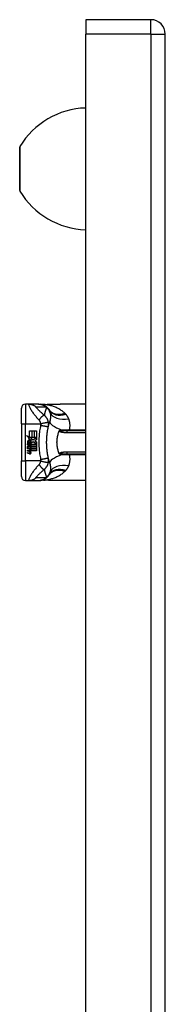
# Model space of a CAD drawing. Header units: inches. Extents: x 3.4 to 95.3, y 5.8 to 50.1.
# Tile 69 of 83: x 26.9 to 28.4, y 28.3 to 38.2. Entities that reach past the tile are written whole.
import ezdxf

# ---------------------------------------------------------------- set-up
doc = ezdxf.new("R2010")
doc.units = ezdxf.units.IN
doc.header["$MEASUREMENT"] = 0
doc.layers.add('Visible Edges(ANSI)', color=7, linetype='Continuous', lineweight=25)
doc.layers.add('Visible Tangent Edges(ANSI)', color=7, linetype='Continuous', lineweight=25)

msp = doc.modelspace()

# ---------------------------------------------------------------- linework, layer by layer
at = {"layer": 'Visible Edges(ANSI)'}
for p, q in [((28.2445, 38.1717), (27.5905, 38.1717)), ((27.5905, 38.1717), (27.5905, 38.0257)), ((27.5905, 18.5147), (27.5905, 38.0257)), ((28.3905, 18.5147), (28.3905, 38.0257)), ((26.9275, 36.4549), (26.9275, 36.8884)), ((26.9457, 34.1087), (26.9457, 34.2661)), ((27.0176, 34.3055), (26.985, 34.3055)), ((27.118, 34.3055), (27.0176, 34.3055)), ((27.1204, 34.3055), (27.118, 34.3055)), ((27.5905, 34.3055), (27.3346, 34.3055)), ((26.9457, 34.1087), (26.9457, 33.7346)), ((26.995, 33.9888), (27.0268, 33.9723)), ((27.0258, 33.9596), (26.995, 33.9888)), ((27.0268, 34.0369), (27.0482, 34.0369)), ((27.0268, 33.9723), (27.0268, 34.0369)), ((27.029, 33.9711), (27.0486, 33.9609)), ((27.0482, 33.9711), (27.029, 33.9711)), ((27.0482, 34.0369), (27.0482, 33.9711)), ((27.0512, 34.0369), (27.0726, 34.0369)), ((27.0512, 33.9711), (27.0512, 34.0369)), ((27.0726, 33.9711), (27.0512, 33.9711)), ((27.0606, 33.9465), (27.0964, 33.9711)), ((27.0726, 34.0369), (27.0726, 33.9711)), ((27.0754, 33.9711), (27.0754, 34.0369)), ((27.0754, 34.0369), (27.0968, 34.0369)), ((27.0964, 33.9711), (27.0754, 33.9711)), ((27.0968, 34.0369), (27.0968, 33.9477)), ((27.5905, 34.0358), (27.4031, 34.0358)), ((27.0046, 33.9067), (27.0232, 33.8903)), ((27.0046, 33.8959), (27.0046, 33.9067)), ((27.0176, 33.8869), (27.0046, 33.8959)), ((27.0046, 33.8803), (27.0176, 33.8853)), ((27.0046, 33.8695), (27.0046, 33.8803)), ((27.0233, 33.8785), (27.0046, 33.8695)), ((27.0046, 33.8649), (27.041, 33.8585)), ((27.0046, 33.8561), (27.0046, 33.8649)), ((27.0124, 33.9103), (27.0064, 33.9103)), ((27.0163, 33.9583), (27.0258, 33.9596)), ((27.0457, 33.9373), (27.0163, 33.9583)), ((27.0176, 33.8853), (27.0176, 33.8869)), ((27.0204, 33.9059), (27.0204, 33.9303)), ((27.0232, 33.8903), (27.041, 33.8995)), ((27.041, 33.8623), (27.0233, 33.8785)), ((27.0264, 33.9293), (27.0264, 33.9133)), ((27.041, 33.8887), (27.0287, 33.8835)), ((27.0287, 33.8835), (27.0287, 33.8821)), ((27.0287, 33.8821), (27.041, 33.8732)), ((27.0311, 33.8821), (27.0429, 33.8871)), ((27.0968, 33.8821), (27.0311, 33.8821)), ((27.036, 33.8793), (27.0968, 33.8793)), ((27.0429, 33.8743), (27.036, 33.8793)), ((27.038, 33.9327), (27.0457, 33.9373)), ((27.041, 33.8995), (27.041, 33.8887)), ((27.041, 33.8732), (27.041, 33.8623)), ((27.0486, 33.9609), (27.0419, 33.9596)), ((27.0419, 33.9596), (27.0606, 33.9465)), ((27.0429, 33.9021), (27.0959, 33.9021)), ((27.0429, 33.8871), (27.0429, 33.9021)), ((27.0429, 33.8595), (27.0429, 33.8743)), ((27.0633, 33.9265), (27.0434, 33.9127)), ((27.0959, 33.9021), (27.0633, 33.9265)), ((27.0968, 33.9477), (27.0794, 33.936)), ((27.0794, 33.936), (27.0968, 33.9267)), ((27.0968, 33.9267), (27.0968, 33.8821)), ((27.0968, 33.8793), (27.0968, 33.8595)), ((27.0196, 33.8535), (27.0046, 33.8561)), ((27.0046, 33.8423), (27.0276, 33.8383)), ((27.0046, 33.8335), (27.0046, 33.8423)), ((27.0196, 33.8309), (27.0046, 33.8335)), ((27.0046, 33.8199), (27.0276, 33.8159)), ((27.0046, 33.8111), (27.0046, 33.8199)), ((27.0274, 33.8067), (27.0046, 33.8111)), ((27.0346, 33.8515), (27.0346, 33.8496)), ((27.041, 33.8509), (27.0346, 33.8515)), ((27.0388, 33.8489), (27.0429, 33.8485)), ((27.041, 33.8585), (27.041, 33.8509)), ((27.0968, 33.8595), (27.0429, 33.8595)), ((27.0429, 33.8567), (27.0968, 33.8567)), ((27.0429, 33.8485), (27.0429, 33.8567)), ((27.0968, 33.8369), (27.0438, 33.8369)), ((27.0968, 33.8567), (27.0968, 33.8369)), ((27.4031, 33.8075), (27.5905, 33.8075)), ((26.9457, 33.5772), (26.9457, 33.7346)), ((26.985, 33.5378), (27.0176, 33.5378)), ((27.0176, 33.5378), (27.118, 33.5378)), ((27.118, 33.5378), (27.1204, 33.5378)), ((27.5905, 33.5378), (27.3346, 33.5378))]:
    msp.add_line(p, q, dxfattribs=at)
at = {"layer": 'Visible Edges(ANSI)', "flags": 128}
for points in [[(27.1204, 34.3055), (27.1251, 34.3054), (27.1297, 34.3051), (27.1344, 34.3047), (27.1392, 34.304), (27.1439, 34.3032), (27.1486, 34.3021), (27.1533, 34.3009), (27.1579, 34.2994), (27.1625, 34.2978), (27.1671, 34.2959), (27.1715, 34.2939), (27.1759, 34.2917), (27.1802, 34.2893), (27.1844, 34.2867), (27.1884, 34.284), (27.1924, 34.2811), (27.1962, 34.278), (27.1998, 34.2748), (27.2033, 34.2715), (27.2067, 34.2681), (27.2098, 34.2646), (27.2129, 34.2609), (27.2157, 34.2572), (27.2184, 34.2534)], [(27.1679, 34.3027), (27.1527, 34.3028), (27.1376, 34.3043)], [(27.1679, 34.3027), (27.1917, 34.3036), (27.216, 34.3041)], [(27.216, 34.3041), (27.2462, 34.3045), (27.2761, 34.305), (27.3056, 34.3054), (27.3346, 34.3055)], [(27.1994, 33.961), (27.1996, 33.9659), (27.1999, 33.9707), (27.2003, 33.9756), (27.2007, 33.9804), (27.2011, 33.9853), (27.2015, 33.9901), (27.202, 33.995), (27.2025, 33.9998), (27.203, 34.0047), (27.2036, 34.0095), (27.2042, 34.0143), (27.2048, 34.0191), (27.2055, 34.0239), (27.2061, 34.0287), (27.2069, 34.0335), (27.2076, 34.0383), (27.2084, 34.0431), (27.2093, 34.0479), (27.2101, 34.0527), (27.211, 34.0574), (27.2119, 34.0622), (27.2129, 34.0669), (27.2139, 34.0717), (27.2149, 34.0764)], [(27.2149, 34.0764), (27.2154, 34.0788), (27.2159, 34.0811), (27.2165, 34.0835), (27.217, 34.0858), (27.2176, 34.0881), (27.2181, 34.0905), (27.2187, 34.0928), (27.2193, 34.0951), (27.2198, 34.0974), (27.2204, 34.0997), (27.221, 34.102), (27.2216, 34.1043), (27.2222, 34.1065), (27.2228, 34.1088), (27.2235, 34.1111), (27.2241, 34.1133), (27.2247, 34.1156), (27.2254, 34.1178), (27.226, 34.1201), (27.2267, 34.1223), (27.2273, 34.1245), (27.228, 34.1267), (27.2287, 34.129), (27.2294, 34.1312)], [(27.325, 33.8075), (27.3214, 33.8164), (27.3182, 33.8254), (27.3152, 33.8346), (27.3125, 33.8439), (27.3101, 33.8533), (27.3081, 33.8629), (27.3063, 33.8726), (27.3049, 33.8823), (27.3037, 33.8921), (27.3029, 33.902), (27.3025, 33.9119), (27.3023, 33.9218), (27.3025, 33.9317), (27.303, 33.9416), (27.3038, 33.9515), (27.3049, 33.9612), (27.3063, 33.971), (27.3081, 33.9806), (27.3101, 33.9901), (27.3125, 33.9995), (27.3152, 34.0088), (27.3182, 34.0179), (27.3214, 34.0269), (27.325, 34.0358)], [(27.325, 34.0358), (27.325, 34.0359), (27.3251, 34.036), (27.3251, 34.0361), (27.3251, 34.0361), (27.3251, 34.0362), (27.3252, 34.0363), (27.3252, 34.0364), (27.3252, 34.0364), (27.3253, 34.0365), (27.3253, 34.0366), (27.3253, 34.0367), (27.3254, 34.0367), (27.3254, 34.0368), (27.3254, 34.0369), (27.3255, 34.0369), (27.3255, 34.037), (27.3255, 34.0371), (27.3256, 34.0372), (27.3256, 34.0372), (27.3256, 34.0373), (27.3257, 34.0374), (27.3257, 34.0375), (27.3257, 34.0375), (27.3258, 34.0376)], [(27.3258, 34.0376), (27.326, 34.0381), (27.3262, 34.0385), (27.3264, 34.039), (27.3267, 34.0394), (27.3269, 34.0398), (27.3272, 34.0402), (27.3275, 34.0406), (27.3278, 34.041), (27.3282, 34.0414), (27.3285, 34.0417), (27.3289, 34.0421), (27.3292, 34.0424), (27.3296, 34.0426), (27.33, 34.0429), (27.3303, 34.0431), (27.3307, 34.0434), (27.3311, 34.0436), (27.3314, 34.0437), (27.3318, 34.0439), (27.3322, 34.0441), (27.3326, 34.0442), (27.3329, 34.0443), (27.3333, 34.0445), (27.3337, 34.0446)], [(27.1994, 33.8823), (27.1992, 33.8856), (27.199, 33.8889), (27.1989, 33.8921), (27.1988, 33.8954), (27.1987, 33.8987), (27.1986, 33.902), (27.1985, 33.9052), (27.1984, 33.9085), (27.1984, 33.9118), (27.1983, 33.9151), (27.1983, 33.9184), (27.1983, 33.9217), (27.1983, 33.9249), (27.1983, 33.9282), (27.1984, 33.9315), (27.1984, 33.9348), (27.1985, 33.9381), (27.1986, 33.9413), (27.1987, 33.9446), (27.1988, 33.9479), (27.1989, 33.9512), (27.199, 33.9545), (27.1992, 33.9577), (27.1994, 33.961)], [(27.2149, 33.7669), (27.2139, 33.7716), (27.2129, 33.7764), (27.2119, 33.7811), (27.211, 33.7859), (27.2101, 33.7906), (27.2093, 33.7954), (27.2084, 33.8002), (27.2076, 33.805), (27.2069, 33.8098), (27.2061, 33.8146), (27.2055, 33.8194), (27.2048, 33.8242), (27.2042, 33.829), (27.2036, 33.8338), (27.203, 33.8387), (27.2025, 33.8435), (27.202, 33.8483), (27.2015, 33.8532), (27.2011, 33.858), (27.2007, 33.8629), (27.2003, 33.8677), (27.1999, 33.8726), (27.1996, 33.8774), (27.1994, 33.8823)], [(27.2294, 33.7122), (27.2287, 33.7144), (27.228, 33.7166), (27.2273, 33.7188), (27.2267, 33.721), (27.226, 33.7232), (27.2254, 33.7255), (27.2247, 33.7277), (27.2241, 33.73), (27.2235, 33.7322), (27.2228, 33.7345), (27.2222, 33.7368), (27.2216, 33.7391), (27.221, 33.7413), (27.2204, 33.7436), (27.2198, 33.7459), (27.2193, 33.7482), (27.2187, 33.7505), (27.2181, 33.7529), (27.2176, 33.7552), (27.217, 33.7575), (27.2165, 33.7599), (27.2159, 33.7622), (27.2154, 33.7646), (27.2149, 33.7669)], [(27.3258, 33.8057), (27.3257, 33.8058), (27.3257, 33.8058), (27.3257, 33.8059), (27.3256, 33.806), (27.3256, 33.8061), (27.3256, 33.8061), (27.3255, 33.8062), (27.3255, 33.8063), (27.3255, 33.8064), (27.3254, 33.8064), (27.3254, 33.8065), (27.3254, 33.8066), (27.3253, 33.8067), (27.3253, 33.8067), (27.3253, 33.8068), (27.3252, 33.8069), (27.3252, 33.807), (27.3252, 33.807), (27.3251, 33.8071), (27.3251, 33.8072), (27.3251, 33.8073), (27.3251, 33.8073), (27.325, 33.8074), (27.325, 33.8075)], [(27.3337, 33.7987), (27.3333, 33.7988), (27.3329, 33.799), (27.3326, 33.7991), (27.3322, 33.7992), (27.3318, 33.7994), (27.3314, 33.7996), (27.3311, 33.7998), (27.3307, 33.8), (27.3303, 33.8002), (27.33, 33.8004), (27.3296, 33.8007), (27.3292, 33.801), (27.3289, 33.8013), (27.3285, 33.8016), (27.3282, 33.8019), (27.3278, 33.8023), (27.3275, 33.8027), (27.3272, 33.8031), (27.3269, 33.8035), (27.3267, 33.8039), (27.3264, 33.8043), (27.3262, 33.8048), (27.326, 33.8052), (27.3258, 33.8057)], [(27.1204, 33.5378), (27.1251, 33.5379), (27.1297, 33.5382), (27.1344, 33.5386), (27.1392, 33.5393), (27.1439, 33.5402), (27.1486, 33.5412), (27.1533, 33.5425), (27.1579, 33.5439), (27.1625, 33.5456), (27.1671, 33.5474), (27.1715, 33.5494), (27.1759, 33.5516), (27.1802, 33.554), (27.1844, 33.5566), (27.1884, 33.5593), (27.1924, 33.5622), (27.1962, 33.5653), (27.1998, 33.5685), (27.2033, 33.5718), (27.2067, 33.5752), (27.2098, 33.5788), (27.2129, 33.5824), (27.2157, 33.5861), (27.2184, 33.5899)], [(27.1679, 33.5406), (27.1527, 33.5406), (27.1376, 33.5391)], [(27.216, 33.5393), (27.1917, 33.5398), (27.1679, 33.5406)], [(27.3346, 33.5378), (27.3056, 33.5379), (27.2761, 33.5383), (27.2462, 33.5388), (27.216, 33.5393)]]:
    msp.add_lwpolyline(points, dxfattribs=at)
at = {"layer": 'Visible Edges(ANSI)'}
for centre, radius, start, end in [((28.2445, 38.0257), 0.146, 0, 90), ((27.6152, 36.4839), 0.8, 91.76564, 148.95513), ((26.9432, 36.8884), 0.0156, 148.95513, 180), ((26.9432, 36.4549), 0.0156, 180, 211.04487), ((27.6152, 36.8594), 0.8, 211.04487, 268.23436), ((26.985, 34.2661), 0.0394, 90, 180), ((26.7259, 33.9217), 0.5938, 33.52082, 33.96213), ((27.1225, 34.1844), 0.1181, 31.30007, 33.52082), ((27.045, 33.9224), 0.0405, 171.56052, 197.33425), ((27.018, 33.9264), 0.0132, 86.56465, 171.56052), ((27.0313, 33.9182), 0.0205, 154.67838, 202.56091), ((27.0185, 33.9242), 0.0064, 73.52609, 154.67838), ((27.0172, 33.913), 0.0265, 44.16843, 86.56465), ((27.028, 33.9231), 0.0188, 246.15553, 293.84447), ((27.025, 33.9182), 0.0112, 19.37968, 82.99755), ((27.0294, 33.9189), 0.00637, 241.45471, 321.16516), ((27.0287, 33.9195), 0.0073, 321.16516, 19.37968), ((27.0315, 33.9152), 0.0101, 293.84447, 355.08017), ((27.0219, 33.9176), 0.0199, 350.40854, 44.16843), ((27.0219, 33.9176), 0.022, 347.07905, 43.17854), ((27.0142, 33.823), 0.031, 57.59924, 80), ((27.0146, 33.8003), 0.031, 58.55841, 80.82565), ((27.0311, 33.8255), 0.0192, 259, 288.47479), ((27.029, 33.8464), 0.0082, 260, 293.55712), ((27.029, 33.824), 0.0082, 259.9922, 293.54875), ((27.0263, 33.842), 0.0084, 6.03001, 57.59924), ((27.0263, 33.8196), 0.0084, 6.10268, 57.60833), ((27.0307, 33.8425), 0.004, 293.55712, 6.03001), ((27.0307, 33.8201), 0.004, 293.54875, 6.10268), ((27.0316, 33.8479), 0.0192, 273.6169, 286.9928), ((27.0256, 33.814), 0.0164, 359.6788, 63.95078), ((27.0259, 33.8361), 0.016, 359.47765, 57.41137), ((27.0352, 33.836), 0.00676, 286.9928, 359.47765), ((27.0349, 33.814), 0.007, 288.47479, 359.6788), ((27.0278, 33.8373), 0.016, 358.79525, 46.5849), ((26.985, 33.5772), 0.0394, 180, 270), ((26.7259, 33.9217), 0.5938, 326.03787, 326.47918), ((27.1225, 33.659), 0.1181, 326.47918, 328.69993)]:
    msp.add_arc(centre, radius, start, end, dxfattribs=at)
at = {"layer": 'Visible Tangent Edges(ANSI)'}
for p, q in [((28.2445, 38.0257), (28.2445, 38.1717)), ((28.2445, 38.0257), (27.5905, 38.0257)), ((28.2445, 38.0257), (28.3905, 38.0257)), ((28.2445, 38.0257), (28.2445, 18.5147)), ((26.9298, 36.8964), (26.9298, 36.4469)), ((26.985, 34.3055), (26.985, 34.1087)), ((26.9457, 34.1087), (26.985, 34.1087)), ((26.985, 33.7346), (26.985, 34.1087)), ((26.985, 34.1087), (27.1371, 34.1087)), ((27.4031, 34.0213), (27.4031, 34.0358)), ((27.4031, 34.0213), (27.5905, 34.0213)), ((27.4256, 34.0426), (27.4256, 34.0358)), ((27.5905, 34.0426), (27.4256, 34.0426)), ((27.5905, 33.8221), (27.4031, 33.8221)), ((27.4031, 33.8075), (27.4031, 33.8221)), ((27.4256, 33.8075), (27.4256, 33.8007)), ((27.4256, 33.8007), (27.5905, 33.8007)), ((26.9457, 33.7346), (26.985, 33.7346)), ((26.985, 33.7346), (26.985, 33.5378)), ((27.1371, 33.7346), (26.985, 33.7346))]:
    msp.add_line(p, q, dxfattribs=at)
at = {"layer": 'Visible Tangent Edges(ANSI)', "flags": 128}
for points in [[(27.0176, 34.3055), (27.0167, 34.3047), (27.0168, 34.3022), (27.0177, 34.2982), (27.0195, 34.2929), (27.0219, 34.2866), (27.025, 34.2795), (27.0286, 34.2719), (27.0326, 34.2639), (27.037, 34.2558), (27.0417, 34.2477), (27.0466, 34.2396), (27.0517, 34.2317), (27.057, 34.2238), (27.0624, 34.2161), (27.068, 34.2085), (27.0737, 34.2011), (27.0794, 34.1938), (27.0853, 34.1867), (27.0913, 34.1796), (27.0972, 34.1727), (27.1033, 34.1658), (27.1094, 34.1589), (27.1156, 34.152), (27.1217, 34.1451)], [(27.0176, 34.3055), (27.0209, 34.3055), (27.0242, 34.3053), (27.0275, 34.3051), (27.0309, 34.3047), (27.0342, 34.3043), (27.0376, 34.3038), (27.0409, 34.3031), (27.0442, 34.3024), (27.0475, 34.3015), (27.0508, 34.3006), (27.054, 34.2996), (27.0572, 34.2984), (27.0604, 34.2972), (27.0636, 34.2959), (27.0667, 34.2944), (27.0697, 34.2929), (27.0727, 34.2913), (27.0757, 34.2897), (27.0785, 34.2879), (27.0814, 34.2861), (27.0841, 34.2841), (27.0868, 34.2822), (27.0895, 34.2801), (27.092, 34.278)], [(27.1744, 34.1936), (27.1691, 34.1983), (27.1638, 34.203), (27.1587, 34.2076), (27.1536, 34.2121), (27.1487, 34.2166), (27.1439, 34.221), (27.1391, 34.2254), (27.1345, 34.2297), (27.13, 34.234), (27.1256, 34.2382), (27.1213, 34.2423), (27.1172, 34.2464), (27.1131, 34.2503), (27.1093, 34.2542), (27.1057, 34.2579), (27.1023, 34.2615), (27.0992, 34.2649), (27.0964, 34.268), (27.0941, 34.2709), (27.0923, 34.2734), (27.0912, 34.2754), (27.0907, 34.2768), (27.091, 34.2777), (27.092, 34.278)], [(27.092, 34.278), (27.0962, 34.2779), (27.1004, 34.2779), (27.1046, 34.2779), (27.1088, 34.2779), (27.113, 34.2779), (27.1172, 34.2779), (27.1214, 34.2779), (27.1256, 34.2779), (27.1297, 34.2779), (27.1339, 34.2779), (27.1381, 34.2779), (27.1423, 34.2779), (27.1465, 34.2779), (27.1507, 34.2779), (27.1549, 34.2779), (27.159, 34.2779), (27.1632, 34.2779), (27.1674, 34.2779), (27.1716, 34.2779), (27.1758, 34.2779), (27.18, 34.2779), (27.1842, 34.2779), (27.1883, 34.2779), (27.1925, 34.2779)], [(27.118, 34.3055), (27.1213, 34.3055), (27.1246, 34.3053), (27.128, 34.3051), (27.1313, 34.3047), (27.1346, 34.3043), (27.138, 34.3038), (27.1413, 34.3031), (27.1446, 34.3024), (27.1479, 34.3015), (27.1512, 34.3006), (27.1544, 34.2995), (27.1577, 34.2984), (27.1608, 34.2972), (27.164, 34.2959), (27.1671, 34.2944), (27.1702, 34.2929), (27.1732, 34.2913), (27.1761, 34.2896), (27.179, 34.2879), (27.1819, 34.286), (27.1846, 34.2841), (27.1873, 34.2821), (27.19, 34.2801), (27.1925, 34.2779)], [(27.17, 34.3027), (27.1699, 34.3027), (27.1698, 34.3027), (27.1697, 34.3027), (27.1697, 34.3027), (27.1696, 34.3027), (27.1695, 34.3027), (27.1694, 34.3027), (27.1693, 34.3027), (27.1692, 34.3027), (27.1691, 34.3027), (27.169, 34.3027), (27.169, 34.3027), (27.1689, 34.3027), (27.1688, 34.3027), (27.1687, 34.3027), (27.1686, 34.3027), (27.1685, 34.3027), (27.1684, 34.3027), (27.1684, 34.3027), (27.1683, 34.3027), (27.1682, 34.3027), (27.1681, 34.3027), (27.168, 34.3027), (27.1679, 34.3027)], [(27.173, 34.3026), (27.1728, 34.3026), (27.1726, 34.3026), (27.1725, 34.3026), (27.1723, 34.3026), (27.1721, 34.3026), (27.172, 34.3026), (27.1718, 34.3026), (27.1717, 34.3026), (27.1716, 34.3026), (27.1714, 34.3026), (27.1713, 34.3026), (27.1712, 34.3026), (27.171, 34.3026), (27.1709, 34.3027), (27.1708, 34.3027), (27.1707, 34.3027), (27.1706, 34.3027), (27.1705, 34.3027), (27.1704, 34.3027), (27.1703, 34.3027), (27.1702, 34.3027), (27.1701, 34.3027), (27.1701, 34.3027), (27.17, 34.3027)], [(27.173, 34.3026), (27.1748, 34.3027), (27.1765, 34.3028), (27.1783, 34.3028), (27.1801, 34.3029), (27.1819, 34.303), (27.1837, 34.303), (27.1855, 34.3031), (27.1873, 34.3032), (27.1891, 34.3032), (27.1909, 34.3033), (27.1928, 34.3033), (27.1946, 34.3034), (27.1964, 34.3034), (27.1982, 34.3035), (27.2, 34.3035), (27.2019, 34.3036), (27.2037, 34.3036), (27.2055, 34.3037), (27.2074, 34.3037), (27.2092, 34.3038), (27.2111, 34.3038), (27.2129, 34.3038), (27.2148, 34.3039), (27.2166, 34.3039)], [(27.3816, 34.2136), (27.3749, 34.22), (27.3678, 34.2261), (27.3605, 34.232), (27.353, 34.2377), (27.3453, 34.2431), (27.3374, 34.2483), (27.3292, 34.2532), (27.321, 34.2579), (27.3125, 34.2623), (27.304, 34.2665), (27.2952, 34.2705), (27.2864, 34.2743), (27.2774, 34.2778), (27.2682, 34.2812), (27.259, 34.2843), (27.2497, 34.2872), (27.2403, 34.2898), (27.2309, 34.2923), (27.2213, 34.2945), (27.2117, 34.2966), (27.2021, 34.2984), (27.1924, 34.3), (27.1827, 34.3014), (27.173, 34.3026)], [(27.1961, 34.2723), (27.1951, 34.2691), (27.194, 34.2659), (27.193, 34.2628), (27.192, 34.2596), (27.191, 34.2564), (27.19, 34.2532), (27.189, 34.2499), (27.1881, 34.2467), (27.1871, 34.2435), (27.1862, 34.2402), (27.1853, 34.237), (27.1843, 34.2337), (27.1834, 34.2304), (27.1826, 34.2271), (27.1817, 34.2238), (27.1808, 34.2205), (27.18, 34.2172), (27.1791, 34.2139), (27.1783, 34.2105), (27.1775, 34.2072), (27.1767, 34.2038), (27.1759, 34.2004), (27.1751, 34.197), (27.1744, 34.1936)], [(27.1925, 34.2779), (27.1941, 34.277), (27.1955, 34.276), (27.1969, 34.275), (27.1983, 34.274), (27.1996, 34.273), (27.2009, 34.272), (27.2022, 34.2709), (27.2034, 34.2699), (27.2046, 34.2689), (27.2057, 34.2679), (27.2068, 34.2669), (27.2079, 34.2659), (27.2089, 34.2648), (27.2099, 34.2638), (27.2109, 34.2628), (27.2118, 34.2617), (27.2128, 34.2607), (27.2136, 34.2597), (27.2145, 34.2586), (27.2153, 34.2576), (27.2161, 34.2565), (27.2169, 34.2555), (27.2177, 34.2544), (27.2184, 34.2534)], [(27.2209, 34.2496), (27.22, 34.2509), (27.2191, 34.2523), (27.2181, 34.2535), (27.2171, 34.2548), (27.2162, 34.256), (27.2152, 34.2571), (27.2142, 34.2582), (27.2132, 34.2593), (27.2122, 34.2604), (27.2111, 34.2614), (27.2101, 34.2623), (27.2091, 34.2633), (27.208, 34.2642), (27.207, 34.2651), (27.2059, 34.2659), (27.2048, 34.2667), (27.2038, 34.2675), (27.2027, 34.2683), (27.2016, 34.269), (27.2005, 34.2697), (27.1994, 34.2704), (27.1983, 34.271), (27.1972, 34.2717), (27.1961, 34.2723)], [(27.216, 34.3041), (27.216, 34.3041), (27.2161, 34.3041), (27.2161, 34.3041), (27.2161, 34.3041), (27.2161, 34.304), (27.2162, 34.304), (27.2162, 34.304), (27.2162, 34.304), (27.2162, 34.304), (27.2163, 34.304), (27.2163, 34.304), (27.2163, 34.304), (27.2163, 34.304), (27.2164, 34.304), (27.2164, 34.304), (27.2164, 34.304), (27.2164, 34.304), (27.2165, 34.304), (27.2165, 34.304), (27.2165, 34.3039), (27.2165, 34.3039), (27.2166, 34.3039), (27.2166, 34.3039), (27.2166, 34.3039)], [(27.2166, 34.3039), (27.2216, 34.304), (27.2267, 34.3041), (27.2317, 34.3042), (27.2367, 34.3042), (27.2417, 34.3043), (27.2467, 34.3044), (27.2516, 34.3045), (27.2566, 34.3046), (27.2616, 34.3047), (27.2665, 34.3048), (27.2715, 34.3049), (27.2764, 34.3049), (27.2813, 34.305), (27.2862, 34.3051), (27.2911, 34.3052), (27.296, 34.3052), (27.3009, 34.3053), (27.3057, 34.3053), (27.3106, 34.3054), (27.3154, 34.3054), (27.3202, 34.3055), (27.325, 34.3055), (27.3298, 34.3055), (27.3346, 34.3055)], [(27.1217, 34.1451), (27.1241, 34.1486), (27.1265, 34.1521), (27.129, 34.1555), (27.1315, 34.1589), (27.134, 34.1622), (27.1366, 34.1655), (27.1392, 34.1686), (27.1418, 34.1716), (27.1444, 34.1745), (27.147, 34.1772), (27.1496, 34.1798), (27.152, 34.1821), (27.1545, 34.1843), (27.1568, 34.1862), (27.1591, 34.188), (27.1612, 34.1895), (27.1633, 34.1908), (27.1653, 34.1918), (27.1671, 34.1927), (27.1688, 34.1933), (27.1704, 34.1937), (27.1719, 34.1939), (27.1732, 34.1939), (27.1744, 34.1936)], [(27.2158, 34.1224), (27.2151, 34.1259), (27.2143, 34.1295), (27.2134, 34.133), (27.2124, 34.1365), (27.2113, 34.14), (27.2101, 34.1434), (27.2087, 34.1469), (27.2073, 34.1503), (27.2057, 34.1536), (27.204, 34.1569), (27.2023, 34.1602), (27.2003, 34.1635), (27.1984, 34.1665), (27.1966, 34.1693), (27.1947, 34.1719), (27.1928, 34.1745), (27.1908, 34.1771), (27.1887, 34.1796), (27.1865, 34.182), (27.1843, 34.1845), (27.1819, 34.1868), (27.1795, 34.1891), (27.177, 34.1914), (27.1744, 34.1936)], [(27.2234, 34.2457), (27.2239, 34.2448), (27.2245, 34.2438), (27.225, 34.2428), (27.2256, 34.2418), (27.2261, 34.2408), (27.2266, 34.2398), (27.2271, 34.2387), (27.2276, 34.2377), (27.228, 34.2366), (27.2285, 34.2355), (27.2289, 34.2344), (27.2293, 34.2333), (27.2297, 34.2321), (27.2301, 34.231), (27.2305, 34.2298), (27.2309, 34.2286), (27.2313, 34.2275), (27.2316, 34.2262), (27.2319, 34.225), (27.2322, 34.2238), (27.2326, 34.2225), (27.2328, 34.2213), (27.2331, 34.22), (27.2334, 34.2187)], [(27.2334, 34.2187), (27.234, 34.2153), (27.2345, 34.2119), (27.235, 34.2085), (27.2354, 34.205), (27.2357, 34.2015), (27.2361, 34.198), (27.2363, 34.1944), (27.2365, 34.1908), (27.2366, 34.1872), (27.2367, 34.1835), (27.2367, 34.1799), (27.2366, 34.1762), (27.2365, 34.1724), (27.2363, 34.1687), (27.236, 34.165), (27.2356, 34.1612), (27.2351, 34.1574), (27.2345, 34.1536), (27.2339, 34.1498), (27.2332, 34.1461), (27.2324, 34.1423), (27.2314, 34.1386), (27.2304, 34.1348), (27.2294, 34.1312)], [(27.385, 34.2103), (27.3849, 34.2104), (27.3847, 34.2106), (27.3846, 34.2107), (27.3845, 34.2108), (27.3843, 34.211), (27.3842, 34.2111), (27.384, 34.2113), (27.3839, 34.2114), (27.3838, 34.2115), (27.3836, 34.2117), (27.3835, 34.2118), (27.3833, 34.212), (27.3832, 34.2121), (27.3831, 34.2122), (27.3829, 34.2124), (27.3828, 34.2125), (27.3826, 34.2127), (27.3825, 34.2128), (27.3824, 34.2129), (27.3822, 34.2131), (27.3821, 34.2132), (27.3819, 34.2133), (27.3818, 34.2135), (27.3816, 34.2136)], [(27.3916, 34.2035), (27.3913, 34.2038), (27.391, 34.204), (27.3908, 34.2043), (27.3905, 34.2046), (27.3902, 34.2049), (27.39, 34.2052), (27.3897, 34.2055), (27.3894, 34.2058), (27.3892, 34.2061), (27.3889, 34.2063), (27.3886, 34.2066), (27.3883, 34.2069), (27.3881, 34.2072), (27.3878, 34.2075), (27.3875, 34.2078), (27.3872, 34.208), (27.387, 34.2083), (27.3867, 34.2086), (27.3864, 34.2089), (27.3861, 34.2092), (27.3859, 34.2094), (27.3856, 34.2097), (27.3853, 34.21), (27.385, 34.2103)], [(27.4198, 34.1587), (27.4189, 34.1607), (27.4181, 34.1627), (27.4172, 34.1648), (27.4162, 34.1667), (27.4153, 34.1687), (27.4143, 34.1707), (27.4133, 34.1727), (27.4123, 34.1746), (27.4112, 34.1765), (27.4101, 34.1784), (27.409, 34.1803), (27.4078, 34.1822), (27.4066, 34.1841), (27.4054, 34.1859), (27.4041, 34.1877), (27.4029, 34.1896), (27.4016, 34.1914), (27.4002, 34.1931), (27.3989, 34.1949), (27.3975, 34.1966), (27.396, 34.1984), (27.3946, 34.2001), (27.3931, 34.2018), (27.3916, 34.2035)], [(27.1378, 34.0933), (27.135, 34.0792), (27.1323, 34.065), (27.1299, 34.0508), (27.1277, 34.0366), (27.1258, 34.0223), (27.1241, 34.008), (27.1227, 33.9936), (27.1216, 33.9793), (27.1207, 33.9649), (27.1201, 33.9505), (27.1197, 33.9361), (27.1196, 33.9217), (27.1197, 33.9072), (27.1201, 33.8928), (27.1207, 33.8784), (27.1216, 33.8641), (27.1227, 33.8497), (27.1241, 33.8353), (27.1258, 33.821), (27.1277, 33.8067), (27.1299, 33.7925), (27.1323, 33.7783), (27.135, 33.7641), (27.1378, 33.75)], [(27.1217, 34.1451), (27.1226, 34.1441), (27.1234, 34.1431), (27.1243, 34.142), (27.1251, 34.1409), (27.1259, 34.1397), (27.1266, 34.1386), (27.1274, 34.1373), (27.1281, 34.1361), (27.1288, 34.1348), (27.1295, 34.1335), (27.1302, 34.1321), (27.1309, 34.1305), (27.1316, 34.1288), (27.1323, 34.1271), (27.1329, 34.1254), (27.1335, 34.1236), (27.1341, 34.1218), (27.1346, 34.12), (27.1351, 34.1182), (27.1356, 34.1163), (27.136, 34.1144), (27.1364, 34.1125), (27.1368, 34.1106), (27.1371, 34.1087)], [(27.1371, 34.1087), (27.1416, 34.1098), (27.1462, 34.111), (27.1508, 34.1121), (27.1555, 34.1133), (27.1602, 34.1144), (27.1649, 34.1154), (27.1696, 34.1165), (27.1741, 34.1175), (27.1786, 34.1184), (27.1829, 34.1192), (27.187, 34.12), (27.1909, 34.1207), (27.1946, 34.1214), (27.198, 34.1219), (27.2012, 34.1223), (27.2041, 34.1227), (27.2066, 34.1229), (27.2089, 34.1231), (27.2108, 34.1232), (27.2124, 34.1232), (27.2137, 34.1231), (27.2147, 34.1229), (27.2154, 34.1227), (27.2158, 34.1224)], [(27.1371, 34.1087), (27.1373, 34.108), (27.1374, 34.1073), (27.1376, 34.1067), (27.1377, 34.106), (27.1378, 34.1053), (27.1379, 34.1047), (27.138, 34.104), (27.1381, 34.1033), (27.1382, 34.1027), (27.1382, 34.102), (27.1382, 34.1014), (27.1383, 34.1008), (27.1383, 34.1002), (27.1383, 34.0995), (27.1383, 34.0989), (27.1383, 34.0983), (27.1383, 34.0977), (27.1382, 34.097), (27.1382, 34.0964), (27.1381, 34.0958), (27.138, 34.0952), (27.138, 34.0946), (27.1379, 34.0939), (27.1378, 34.0933)], [(27.1378, 34.0933), (27.1424, 34.0925), (27.1471, 34.0917), (27.1519, 34.0908), (27.1567, 34.0899), (27.1616, 34.089), (27.1664, 34.0881), (27.1711, 34.0871), (27.1757, 34.0862), (27.1802, 34.0853), (27.1846, 34.0844), (27.1887, 34.0835), (27.1926, 34.0827), (27.1962, 34.0819), (27.1996, 34.0811), (27.2026, 34.0804), (27.2053, 34.0797), (27.2077, 34.0791), (27.2097, 34.0785), (27.2114, 34.078), (27.2127, 34.0776), (27.2137, 34.0772), (27.2144, 34.0769), (27.2148, 34.0766), (27.2149, 34.0764)], [(27.2149, 34.0764), (27.2153, 34.0782), (27.2156, 34.08), (27.2159, 34.0818), (27.2162, 34.0837), (27.2165, 34.0855), (27.2168, 34.0873), (27.217, 34.0892), (27.2172, 34.091), (27.2173, 34.0929), (27.2174, 34.0947), (27.2175, 34.0966), (27.2176, 34.0985), (27.2176, 34.1004), (27.2176, 34.1023), (27.2176, 34.1042), (27.2176, 34.1061), (27.2175, 34.1081), (27.2173, 34.1102), (27.2172, 34.1122), (27.217, 34.1142), (27.2167, 34.1162), (27.2165, 34.1183), (27.2162, 34.1203), (27.2158, 34.1224)], [(27.4256, 34.0426), (27.4271, 34.0478), (27.4285, 34.0529), (27.4297, 34.0581), (27.4307, 34.0633), (27.4315, 34.0684), (27.4322, 34.0736), (27.4327, 34.0786), (27.433, 34.0837), (27.4332, 34.0887), (27.4332, 34.0937), (27.4331, 34.0986), (27.4328, 34.1035), (27.4324, 34.1084), (27.4319, 34.1132), (27.4312, 34.118), (27.4304, 34.1227), (27.4294, 34.1274), (27.4284, 34.132), (27.4272, 34.1366), (27.4259, 34.1411), (27.4245, 34.1456), (27.423, 34.15), (27.4215, 34.1544), (27.4198, 34.1587)], [(27.3258, 34.0376), (27.3264, 34.0367), (27.327, 34.0357), (27.3278, 34.0349), (27.3286, 34.034), (27.3294, 34.0333), (27.3303, 34.0325), (27.3312, 34.0319), (27.3321, 34.0312), (27.3331, 34.0306), (27.3341, 34.0301), (27.3351, 34.0295), (27.3361, 34.029), (27.3371, 34.0286), (27.3382, 34.0281), (27.3392, 34.0277), (27.3403, 34.0273), (27.3414, 34.0269), (27.3425, 34.0266), (27.3436, 34.0262), (27.3447, 34.0259), (27.3458, 34.0256), (27.3469, 34.0253), (27.348, 34.0251), (27.3491, 34.0248)], [(27.3522, 34.037), (27.3508, 34.0371), (27.3495, 34.0372), (27.3481, 34.0373), (27.3468, 34.0375), (27.3454, 34.0376), (27.3441, 34.0378), (27.3429, 34.038), (27.3416, 34.0382), (27.3404, 34.0384), (27.3393, 34.0387), (27.3381, 34.0389), (27.3371, 34.0392), (27.3361, 34.0395), (27.3351, 34.0399), (27.3343, 34.0403), (27.3335, 34.0407), (27.3329, 34.0411), (27.3325, 34.0416), (27.3322, 34.0421), (27.3322, 34.0426), (27.3323, 34.0431), (27.3326, 34.0436), (27.3331, 34.0441), (27.3337, 34.0446)], [(27.3504, 34.0442), (27.3497, 34.0443), (27.349, 34.0443), (27.3483, 34.0443), (27.3476, 34.0443), (27.3469, 34.0443), (27.3462, 34.0443), (27.3455, 34.0443), (27.3448, 34.0444), (27.3441, 34.0444), (27.3434, 34.0444), (27.3427, 34.0444), (27.342, 34.0444), (27.3413, 34.0444), (27.3406, 34.0444), (27.3399, 34.0445), (27.3392, 34.0445), (27.3385, 34.0445), (27.3378, 34.0445), (27.3372, 34.0445), (27.3365, 34.0445), (27.3358, 34.0445), (27.3351, 34.0446), (27.3344, 34.0446), (27.3337, 34.0446)], [(27.3491, 34.0248), (27.3513, 34.0243), (27.3535, 34.0239), (27.3558, 34.0236), (27.358, 34.0232), (27.3602, 34.023), (27.3625, 34.0227), (27.3647, 34.0225), (27.367, 34.0223), (27.3693, 34.0221), (27.3715, 34.0219), (27.3738, 34.0218), (27.376, 34.0217), (27.3783, 34.0216), (27.3805, 34.0215), (27.3828, 34.0215), (27.3851, 34.0214), (27.3873, 34.0214), (27.3896, 34.0213), (27.3918, 34.0213), (27.3941, 34.0213), (27.3964, 34.0213), (27.3986, 34.0213), (27.4009, 34.0213), (27.4031, 34.0213)], [(27.4256, 34.0426), (27.4224, 34.0426), (27.4192, 34.0427), (27.416, 34.0427), (27.4128, 34.0428), (27.4096, 34.0428), (27.4064, 34.0429), (27.4032, 34.0429), (27.4, 34.043), (27.3968, 34.043), (27.3936, 34.0431), (27.3905, 34.0432), (27.3873, 34.0432), (27.3842, 34.0433), (27.3811, 34.0434), (27.3779, 34.0435), (27.3748, 34.0435), (27.3717, 34.0436), (27.3687, 34.0437), (27.3656, 34.0438), (27.3625, 34.0439), (27.3595, 34.044), (27.3565, 34.0441), (27.3534, 34.0441), (27.3504, 34.0442)], [(27.4031, 34.0358), (27.4009, 34.0358), (27.3987, 34.0358), (27.3965, 34.0358), (27.3942, 34.0358), (27.392, 34.0358), (27.3898, 34.0359), (27.3876, 34.0359), (27.3855, 34.0359), (27.3833, 34.0359), (27.3811, 34.0359), (27.379, 34.0359), (27.3768, 34.036), (27.3747, 34.036), (27.3726, 34.036), (27.3705, 34.0361), (27.3684, 34.0362), (27.3663, 34.0362), (27.3642, 34.0363), (27.3622, 34.0364), (27.3602, 34.0365), (27.3581, 34.0366), (27.3561, 34.0367), (27.3542, 34.0368), (27.3522, 34.037)], [(27.1378, 33.75), (27.1424, 33.7508), (27.1471, 33.7517), (27.1519, 33.7525), (27.1567, 33.7534), (27.1616, 33.7543), (27.1664, 33.7552), (27.1711, 33.7562), (27.1757, 33.7571), (27.1802, 33.758), (27.1846, 33.7589), (27.1887, 33.7598), (27.1926, 33.7606), (27.1962, 33.7614), (27.1996, 33.7622), (27.2026, 33.7629), (27.2053, 33.7636), (27.2077, 33.7642), (27.2097, 33.7648), (27.2114, 33.7653), (27.2127, 33.7657), (27.2137, 33.7661), (27.2144, 33.7664), (27.2148, 33.7667), (27.2149, 33.7669)], [(27.2158, 33.7209), (27.2162, 33.723), (27.2165, 33.7251), (27.2167, 33.7271), (27.217, 33.7291), (27.2172, 33.7311), (27.2173, 33.7332), (27.2175, 33.7352), (27.2176, 33.7372), (27.2176, 33.7391), (27.2176, 33.7411), (27.2176, 33.743), (27.2176, 33.7448), (27.2175, 33.7467), (27.2174, 33.7486), (27.2173, 33.7504), (27.2172, 33.7523), (27.217, 33.7541), (27.2168, 33.756), (27.2165, 33.7578), (27.2162, 33.7597), (27.2159, 33.7615), (27.2156, 33.7633), (27.2153, 33.7651), (27.2149, 33.7669)], [(27.3491, 33.8185), (27.348, 33.8183), (27.3469, 33.818), (27.3458, 33.8177), (27.3447, 33.8174), (27.3436, 33.8171), (27.3425, 33.8168), (27.3414, 33.8164), (27.3403, 33.816), (27.3392, 33.8156), (27.3382, 33.8152), (27.3371, 33.8148), (27.3361, 33.8143), (27.3351, 33.8138), (27.3341, 33.8132), (27.3331, 33.8127), (27.3321, 33.8121), (27.3312, 33.8114), (27.3303, 33.8108), (27.3294, 33.81), (27.3286, 33.8093), (27.3278, 33.8084), (27.327, 33.8076), (27.3264, 33.8067), (27.3258, 33.8057)], [(27.3337, 33.7987), (27.3331, 33.7992), (27.3326, 33.7997), (27.3323, 33.8002), (27.3322, 33.8007), (27.3322, 33.8012), (27.3325, 33.8017), (27.3329, 33.8022), (27.3335, 33.8026), (27.3343, 33.803), (27.3351, 33.8034), (27.3361, 33.8038), (27.3371, 33.8041), (27.3381, 33.8044), (27.3393, 33.8046), (27.3404, 33.8049), (27.3416, 33.8051), (27.3429, 33.8053), (27.3441, 33.8055), (27.3454, 33.8057), (27.3468, 33.8058), (27.3481, 33.806), (27.3495, 33.8061), (27.3508, 33.8062), (27.3522, 33.8064)], [(27.3337, 33.7987), (27.3344, 33.7987), (27.3351, 33.7988), (27.3358, 33.7988), (27.3365, 33.7988), (27.3372, 33.7988), (27.3378, 33.7988), (27.3385, 33.7988), (27.3392, 33.7988), (27.3399, 33.7989), (27.3406, 33.7989), (27.3413, 33.7989), (27.342, 33.7989), (27.3427, 33.7989), (27.3434, 33.7989), (27.3441, 33.7989), (27.3448, 33.799), (27.3455, 33.799), (27.3462, 33.799), (27.3469, 33.799), (27.3476, 33.799), (27.3483, 33.799), (27.349, 33.799), (27.3497, 33.7991), (27.3504, 33.7991)], [(27.4031, 33.8221), (27.4009, 33.8221), (27.3986, 33.8221), (27.3964, 33.822), (27.3941, 33.822), (27.3918, 33.822), (27.3896, 33.822), (27.3873, 33.822), (27.3851, 33.8219), (27.3828, 33.8219), (27.3805, 33.8218), (27.3783, 33.8217), (27.376, 33.8216), (27.3738, 33.8215), (27.3715, 33.8214), (27.3693, 33.8212), (27.367, 33.821), (27.3647, 33.8208), (27.3625, 33.8206), (27.3602, 33.8204), (27.358, 33.8201), (27.3558, 33.8197), (27.3535, 33.8194), (27.3513, 33.819), (27.3491, 33.8185)], [(27.3504, 33.7991), (27.3534, 33.7992), (27.3565, 33.7993), (27.3595, 33.7994), (27.3625, 33.7994), (27.3656, 33.7995), (27.3687, 33.7996), (27.3717, 33.7997), (27.3748, 33.7998), (27.3779, 33.7999), (27.3811, 33.7999), (27.3842, 33.8), (27.3873, 33.8001), (27.3905, 33.8001), (27.3936, 33.8002), (27.3968, 33.8003), (27.4, 33.8003), (27.4032, 33.8004), (27.4064, 33.8004), (27.4096, 33.8005), (27.4128, 33.8006), (27.416, 33.8006), (27.4192, 33.8007), (27.4224, 33.8007), (27.4256, 33.8007)], [(27.3522, 33.8064), (27.3542, 33.8065), (27.3561, 33.8066), (27.3581, 33.8068), (27.3602, 33.8069), (27.3622, 33.8069), (27.3642, 33.807), (27.3663, 33.8071), (27.3684, 33.8072), (27.3705, 33.8072), (27.3726, 33.8073), (27.3747, 33.8073), (27.3768, 33.8073), (27.379, 33.8074), (27.3811, 33.8074), (27.3833, 33.8074), (27.3855, 33.8074), (27.3876, 33.8074), (27.3898, 33.8075), (27.392, 33.8075), (27.3942, 33.8075), (27.3965, 33.8075), (27.3987, 33.8075), (27.4009, 33.8075), (27.4031, 33.8075)], [(27.4198, 33.6846), (27.4215, 33.6889), (27.423, 33.6933), (27.4245, 33.6977), (27.4259, 33.7022), (27.4272, 33.7067), (27.4284, 33.7113), (27.4294, 33.7159), (27.4304, 33.7206), (27.4312, 33.7253), (27.4319, 33.7301), (27.4324, 33.7349), (27.4328, 33.7398), (27.4331, 33.7447), (27.4332, 33.7496), (27.4332, 33.7546), (27.433, 33.7596), (27.4327, 33.7647), (27.4322, 33.7698), (27.4315, 33.7749), (27.4307, 33.78), (27.4297, 33.7852), (27.4285, 33.7904), (27.4271, 33.7956), (27.4256, 33.8007)], [(27.1217, 33.6982), (27.1156, 33.6913), (27.1094, 33.6844), (27.1033, 33.6775), (27.0972, 33.6706), (27.0913, 33.6637), (27.0853, 33.6566), (27.0794, 33.6495), (27.0737, 33.6422), (27.068, 33.6348), (27.0624, 33.6272), (27.057, 33.6195), (27.0517, 33.6116), (27.0466, 33.6037), (27.0417, 33.5956), (27.037, 33.5875), (27.0326, 33.5794), (27.0286, 33.5715), (27.025, 33.5638), (27.0219, 33.5567), (27.0195, 33.5504), (27.0177, 33.5451), (27.0168, 33.5411), (27.0167, 33.5386), (27.0176, 33.5378)], [(27.1371, 33.7346), (27.1368, 33.7327), (27.1364, 33.7308), (27.136, 33.7289), (27.1356, 33.727), (27.1351, 33.7251), (27.1346, 33.7233), (27.1341, 33.7215), (27.1335, 33.7197), (27.1329, 33.7179), (27.1323, 33.7162), (27.1316, 33.7145), (27.1309, 33.7128), (27.1302, 33.7112), (27.1295, 33.7098), (27.1288, 33.7085), (27.1281, 33.7072), (27.1274, 33.706), (27.1266, 33.7048), (27.1259, 33.7036), (27.1251, 33.7024), (27.1243, 33.7013), (27.1234, 33.7002), (27.1226, 33.6992), (27.1217, 33.6982)], [(27.1217, 33.6982), (27.1241, 33.6947), (27.1265, 33.6912), (27.129, 33.6878), (27.1315, 33.6844), (27.134, 33.6811), (27.1366, 33.6778), (27.1392, 33.6747), (27.1418, 33.6717), (27.1444, 33.6688), (27.147, 33.6661), (27.1496, 33.6636), (27.152, 33.6612), (27.1545, 33.659), (27.1568, 33.6571), (27.1591, 33.6553), (27.1612, 33.6538), (27.1633, 33.6525), (27.1653, 33.6515), (27.1671, 33.6506), (27.1688, 33.65), (27.1704, 33.6496), (27.1719, 33.6494), (27.1732, 33.6495), (27.1744, 33.6497)], [(27.1378, 33.75), (27.1379, 33.7494), (27.138, 33.7488), (27.138, 33.7481), (27.1381, 33.7475), (27.1382, 33.7469), (27.1382, 33.7463), (27.1383, 33.7457), (27.1383, 33.745), (27.1383, 33.7444), (27.1383, 33.7438), (27.1383, 33.7432), (27.1383, 33.7425), (27.1382, 33.7419), (27.1382, 33.7413), (27.1382, 33.7406), (27.1381, 33.74), (27.138, 33.7393), (27.1379, 33.7387), (27.1378, 33.738), (27.1377, 33.7373), (27.1376, 33.7367), (27.1374, 33.736), (27.1373, 33.7353), (27.1371, 33.7346)], [(27.1371, 33.7346), (27.1416, 33.7335), (27.1462, 33.7323), (27.1508, 33.7312), (27.1555, 33.73), (27.1602, 33.7289), (27.1649, 33.7279), (27.1696, 33.7268), (27.1741, 33.7259), (27.1786, 33.7249), (27.1829, 33.7241), (27.187, 33.7233), (27.1909, 33.7226), (27.1946, 33.722), (27.198, 33.7214), (27.2012, 33.721), (27.2041, 33.7206), (27.2066, 33.7204), (27.2089, 33.7202), (27.2108, 33.7201), (27.2124, 33.7201), (27.2137, 33.7202), (27.2147, 33.7204), (27.2154, 33.7206), (27.2158, 33.7209)], [(27.1744, 33.6497), (27.177, 33.6519), (27.1795, 33.6542), (27.1819, 33.6565), (27.1843, 33.6589), (27.1865, 33.6613), (27.1887, 33.6637), (27.1908, 33.6662), (27.1928, 33.6688), (27.1947, 33.6714), (27.1966, 33.674), (27.1984, 33.6768), (27.2003, 33.6798), (27.2023, 33.6831), (27.204, 33.6864), (27.2057, 33.6897), (27.2073, 33.693), (27.2087, 33.6964), (27.2101, 33.6999), (27.2113, 33.7033), (27.2124, 33.7068), (27.2134, 33.7103), (27.2143, 33.7138), (27.2151, 33.7174), (27.2158, 33.7209)], [(27.2294, 33.7122), (27.2304, 33.7085), (27.2314, 33.7047), (27.2324, 33.701), (27.2332, 33.6972), (27.2339, 33.6935), (27.2345, 33.6897), (27.2351, 33.6859), (27.2356, 33.6821), (27.236, 33.6784), (27.2363, 33.6746), (27.2365, 33.6709), (27.2366, 33.6672), (27.2367, 33.6635), (27.2367, 33.6598), (27.2366, 33.6561), (27.2365, 33.6525), (27.2363, 33.6489), (27.2361, 33.6453), (27.2357, 33.6418), (27.2354, 33.6383), (27.235, 33.6348), (27.2345, 33.6314), (27.234, 33.628), (27.2334, 33.6246)], [(27.3916, 33.6398), (27.3931, 33.6415), (27.3946, 33.6432), (27.396, 33.6449), (27.3975, 33.6467), (27.3989, 33.6484), (27.4002, 33.6502), (27.4016, 33.652), (27.4029, 33.6538), (27.4041, 33.6556), (27.4054, 33.6574), (27.4066, 33.6593), (27.4078, 33.6611), (27.409, 33.663), (27.4101, 33.6649), (27.4112, 33.6668), (27.4123, 33.6687), (27.4133, 33.6707), (27.4143, 33.6726), (27.4153, 33.6746), (27.4162, 33.6766), (27.4172, 33.6786), (27.4181, 33.6806), (27.4189, 33.6826), (27.4198, 33.6846)], [(27.092, 33.5653), (27.091, 33.5656), (27.0907, 33.5665), (27.0912, 33.5679), (27.0923, 33.5699), (27.0941, 33.5724), (27.0964, 33.5753), (27.0992, 33.5784), (27.1023, 33.5818), (27.1057, 33.5854), (27.1093, 33.5891), (27.1131, 33.593), (27.1172, 33.5969), (27.1213, 33.601), (27.1256, 33.6051), (27.13, 33.6093), (27.1345, 33.6136), (27.1391, 33.6179), (27.1439, 33.6223), (27.1487, 33.6267), (27.1536, 33.6312), (27.1587, 33.6357), (27.1638, 33.6403), (27.1691, 33.645), (27.1744, 33.6497)], [(27.173, 33.5407), (27.1827, 33.5419), (27.1924, 33.5433), (27.2021, 33.5449), (27.2117, 33.5467), (27.2213, 33.5488), (27.2309, 33.551), (27.2403, 33.5535), (27.2497, 33.5562), (27.259, 33.559), (27.2682, 33.5622), (27.2773, 33.5655), (27.2863, 33.569), (27.2952, 33.5728), (27.3039, 33.5768), (27.3125, 33.581), (27.3209, 33.5854), (27.3292, 33.5901), (27.3373, 33.595), (27.3453, 33.6002), (27.353, 33.6056), (27.3605, 33.6113), (27.3678, 33.6172), (27.3749, 33.6233), (27.3816, 33.6297)], [(27.1744, 33.6497), (27.1751, 33.6463), (27.1759, 33.6429), (27.1767, 33.6395), (27.1775, 33.6361), (27.1783, 33.6328), (27.1791, 33.6295), (27.18, 33.6261), (27.1808, 33.6228), (27.1817, 33.6195), (27.1826, 33.6162), (27.1834, 33.6129), (27.1843, 33.6096), (27.1853, 33.6063), (27.1862, 33.6031), (27.1871, 33.5998), (27.1881, 33.5966), (27.189, 33.5934), (27.19, 33.5901), (27.191, 33.5869), (27.192, 33.5837), (27.193, 33.5805), (27.194, 33.5774), (27.1951, 33.5742), (27.1961, 33.571)], [(27.2184, 33.5899), (27.2177, 33.5889), (27.2169, 33.5878), (27.2161, 33.5868), (27.2153, 33.5857), (27.2145, 33.5847), (27.2136, 33.5836), (27.2128, 33.5826), (27.2118, 33.5816), (27.2109, 33.5805), (27.2099, 33.5795), (27.2089, 33.5785), (27.2079, 33.5775), (27.2068, 33.5764), (27.2057, 33.5754), (27.2046, 33.5744), (27.2034, 33.5734), (27.2022, 33.5724), (27.2009, 33.5714), (27.1996, 33.5703), (27.1983, 33.5693), (27.1969, 33.5683), (27.1955, 33.5673), (27.1941, 33.5664), (27.1925, 33.5654)], [(27.1961, 33.571), (27.1972, 33.5716), (27.1983, 33.5723), (27.1994, 33.5729), (27.2005, 33.5736), (27.2016, 33.5743), (27.2027, 33.575), (27.2038, 33.5758), (27.2048, 33.5766), (27.2059, 33.5774), (27.207, 33.5783), (27.208, 33.5791), (27.2091, 33.58), (27.2101, 33.581), (27.2111, 33.582), (27.2122, 33.583), (27.2132, 33.584), (27.2142, 33.5851), (27.2152, 33.5862), (27.2162, 33.5873), (27.2171, 33.5885), (27.2181, 33.5898), (27.2191, 33.591), (27.22, 33.5924), (27.2209, 33.5937)], [(27.2334, 33.6246), (27.2331, 33.6233), (27.2328, 33.6221), (27.2326, 33.6208), (27.2322, 33.6195), (27.2319, 33.6183), (27.2316, 33.6171), (27.2313, 33.6159), (27.2309, 33.6147), (27.2305, 33.6135), (27.2301, 33.6123), (27.2297, 33.6112), (27.2293, 33.61), (27.2289, 33.6089), (27.2285, 33.6078), (27.228, 33.6067), (27.2276, 33.6056), (27.2271, 33.6046), (27.2266, 33.6035), (27.2261, 33.6025), (27.2256, 33.6015), (27.225, 33.6005), (27.2245, 33.5995), (27.2239, 33.5985), (27.2234, 33.5976)], [(27.3816, 33.6297), (27.3818, 33.6298), (27.3819, 33.63), (27.3821, 33.6301), (27.3822, 33.6302), (27.3824, 33.6304), (27.3825, 33.6305), (27.3826, 33.6307), (27.3828, 33.6308), (27.3829, 33.6309), (27.3831, 33.6311), (27.3832, 33.6312), (27.3833, 33.6314), (27.3835, 33.6315), (27.3836, 33.6316), (27.3838, 33.6318), (27.3839, 33.6319), (27.384, 33.6321), (27.3842, 33.6322), (27.3843, 33.6323), (27.3845, 33.6325), (27.3846, 33.6326), (27.3847, 33.6328), (27.3849, 33.6329), (27.385, 33.633)], [(27.385, 33.633), (27.3853, 33.6333), (27.3856, 33.6336), (27.3859, 33.6339), (27.3861, 33.6342), (27.3864, 33.6344), (27.3867, 33.6347), (27.387, 33.635), (27.3872, 33.6353), (27.3875, 33.6356), (27.3878, 33.6358), (27.3881, 33.6361), (27.3883, 33.6364), (27.3886, 33.6367), (27.3889, 33.637), (27.3892, 33.6373), (27.3894, 33.6375), (27.3897, 33.6378), (27.39, 33.6381), (27.3902, 33.6384), (27.3905, 33.6387), (27.3908, 33.639), (27.391, 33.6393), (27.3913, 33.6396), (27.3916, 33.6398)], [(27.0176, 33.5378), (27.0209, 33.5378), (27.0242, 33.538), (27.0275, 33.5382), (27.0309, 33.5386), (27.0342, 33.539), (27.0376, 33.5396), (27.0409, 33.5402), (27.0442, 33.5409), (27.0475, 33.5418), (27.0508, 33.5427), (27.054, 33.5438), (27.0572, 33.5449), (27.0604, 33.5461), (27.0636, 33.5475), (27.0667, 33.5489), (27.0697, 33.5504), (27.0727, 33.552), (27.0757, 33.5536), (27.0785, 33.5554), (27.0814, 33.5572), (27.0841, 33.5592), (27.0868, 33.5612), (27.0895, 33.5632), (27.092, 33.5653)], [(27.1925, 33.5654), (27.1883, 33.5654), (27.1841, 33.5654), (27.18, 33.5654), (27.1758, 33.5654), (27.1716, 33.5654), (27.1674, 33.5654), (27.1632, 33.5654), (27.159, 33.5654), (27.1549, 33.5654), (27.1507, 33.5654), (27.1465, 33.5654), (27.1423, 33.5654), (27.1381, 33.5654), (27.1339, 33.5654), (27.1297, 33.5654), (27.1256, 33.5654), (27.1214, 33.5654), (27.1172, 33.5654), (27.113, 33.5654), (27.1088, 33.5654), (27.1046, 33.5654), (27.1004, 33.5654), (27.0963, 33.5654), (27.092, 33.5653)], [(27.118, 33.5378), (27.1213, 33.5378), (27.1246, 33.538), (27.128, 33.5382), (27.1313, 33.5386), (27.1346, 33.539), (27.138, 33.5396), (27.1413, 33.5402), (27.1446, 33.5409), (27.1479, 33.5418), (27.1512, 33.5427), (27.1544, 33.5438), (27.1577, 33.5449), (27.1608, 33.5461), (27.164, 33.5475), (27.1671, 33.5489), (27.1702, 33.5504), (27.1732, 33.552), (27.1761, 33.5537), (27.179, 33.5554), (27.1819, 33.5573), (27.1846, 33.5592), (27.1873, 33.5612), (27.19, 33.5632), (27.1925, 33.5654)], [(27.1679, 33.5406), (27.168, 33.5406), (27.1681, 33.5406), (27.1682, 33.5406), (27.1683, 33.5406), (27.1684, 33.5406), (27.1684, 33.5406), (27.1685, 33.5406), (27.1686, 33.5406), (27.1687, 33.5406), (27.1688, 33.5406), (27.1689, 33.5406), (27.169, 33.5406), (27.169, 33.5406), (27.1691, 33.5406), (27.1692, 33.5406), (27.1693, 33.5406), (27.1694, 33.5406), (27.1695, 33.5406), (27.1696, 33.5406), (27.1697, 33.5406), (27.1697, 33.5406), (27.1698, 33.5406), (27.1699, 33.5406), (27.17, 33.5406)], [(27.17, 33.5406), (27.1701, 33.5406), (27.1701, 33.5406), (27.1702, 33.5406), (27.1703, 33.5406), (27.1704, 33.5406), (27.1705, 33.5406), (27.1706, 33.5406), (27.1707, 33.5407), (27.1708, 33.5407), (27.1709, 33.5407), (27.171, 33.5407), (27.1712, 33.5407), (27.1713, 33.5407), (27.1714, 33.5407), (27.1716, 33.5407), (27.1717, 33.5407), (27.1718, 33.5407), (27.172, 33.5407), (27.1721, 33.5407), (27.1723, 33.5407), (27.1725, 33.5407), (27.1726, 33.5407), (27.1728, 33.5407), (27.173, 33.5407)], [(27.2166, 33.5394), (27.2148, 33.5395), (27.2129, 33.5395), (27.2111, 33.5395), (27.2092, 33.5396), (27.2074, 33.5396), (27.2055, 33.5396), (27.2037, 33.5397), (27.2019, 33.5397), (27.2, 33.5398), (27.1982, 33.5398), (27.1964, 33.5399), (27.1946, 33.5399), (27.1928, 33.54), (27.1909, 33.54), (27.1891, 33.5401), (27.1873, 33.5401), (27.1855, 33.5402), (27.1837, 33.5403), (27.1819, 33.5403), (27.1801, 33.5404), (27.1783, 33.5405), (27.1765, 33.5406), (27.1748, 33.5406), (27.173, 33.5407)], [(27.216, 33.5393), (27.216, 33.5393), (27.2161, 33.5393), (27.2161, 33.5393), (27.2161, 33.5393), (27.2161, 33.5393), (27.2162, 33.5393), (27.2162, 33.5393), (27.2162, 33.5393), (27.2162, 33.5393), (27.2163, 33.5393), (27.2163, 33.5393), (27.2163, 33.5393), (27.2163, 33.5393), (27.2164, 33.5393), (27.2164, 33.5393), (27.2164, 33.5393), (27.2164, 33.5393), (27.2165, 33.5393), (27.2165, 33.5394), (27.2165, 33.5394), (27.2165, 33.5394), (27.2166, 33.5394), (27.2166, 33.5394), (27.2166, 33.5394)], [(27.3346, 33.5378), (27.3298, 33.5378), (27.325, 33.5378), (27.3202, 33.5378), (27.3154, 33.5379), (27.3106, 33.5379), (27.3057, 33.538), (27.3009, 33.538), (27.296, 33.5381), (27.2911, 33.5381), (27.2862, 33.5382), (27.2813, 33.5383), (27.2764, 33.5384), (27.2715, 33.5385), (27.2665, 33.5385), (27.2616, 33.5386), (27.2566, 33.5387), (27.2516, 33.5388), (27.2467, 33.5389), (27.2417, 33.539), (27.2367, 33.5391), (27.2317, 33.5392), (27.2267, 33.5392), (27.2216, 33.5393), (27.2166, 33.5394)]]:
    msp.add_lwpolyline(points, dxfattribs=at)
at = {"layer": 'Visible Tangent Edges(ANSI)'}
for centre, start, end in [((26.8253, 34.0424), 31.79568, 32.67565), ((26.8253, 33.8009), 327.32435, 328.20432)]:
    msp.add_arc(centre, 0.4363, start, end, dxfattribs=at)
for centre, major_axis, ratio, start_param, end_param in [((27.1663, 34.499), (-0.0287, -0.1948), 0.91694, 0, 0.179726), ((27.173, 34.4979), (-0.0329, -0.1941), 0.802573, 0, 0.207855), ((27.1216, 34.1817), (-0.112, 0.0375), 0.992002, 3.787137, 4.348938), ((27.3816, 34.3634), (-0.1633, -0.11), 0.696909, 0, 1.131926), ((27.385, 34.3583), (-0.1641, -0.1087), 0.689059, 0, 1.142601), ((27.3916, 34.348), (-0.1682, -0.1023), 0.678602, 0, 1.179478), ((27.4198, 34.2802), (-0.1902, -0.0508), 0.604241, 0.09545, 1.410679), ((27.4173, 34.0728), (-0.188, 0.0584), 0.249251, 0, 1.285379), ((27.3491, 34.0195), (0.004, 0.0193), 0.056853, 0.451678, 1.304606), ((27.3538, 34.0457), (0, -0.00984), 0.343453, 4.857789, 5.800686), ((27.4173, 33.7705), (-0.188, -0.0584), 0.249251, 4.997807, 6.283185), ((27.3491, 33.8238), (-0.004, 0.0193), 0.056853, 1.836987, 2.689915), ((27.3538, 33.7976), (0, -0.00984), 0.343453, 3.624092, 4.566988), ((27.4198, 33.5631), (-0.1902, 0.0508), 0.604241, 4.872507, 6.187736), ((27.1216, 33.6616), (-0.112, -0.0375), 0.992002, 1.934247, 2.496049), ((27.3816, 33.48), (-0.1633, 0.11), 0.696909, 5.151259, 6.283185), ((27.385, 33.485), (-0.1641, 0.1087), 0.689059, 5.140584, 6.283185), ((27.3916, 33.4953), (-0.1682, 0.1023), 0.678602, 5.103708, 6.283185), ((27.1663, 33.3443), (-0.0287, 0.1948), 0.91694, 6.10346, 6.283185), ((27.173, 33.3454), (-0.0329, 0.1941), 0.802573, 6.07533, 6.283185)]:
    msp.add_ellipse(centre, major_axis=major_axis, ratio=ratio, start_param=start_param, end_param=end_param, dxfattribs=at)

doc.saveas('drawing.dxf')
